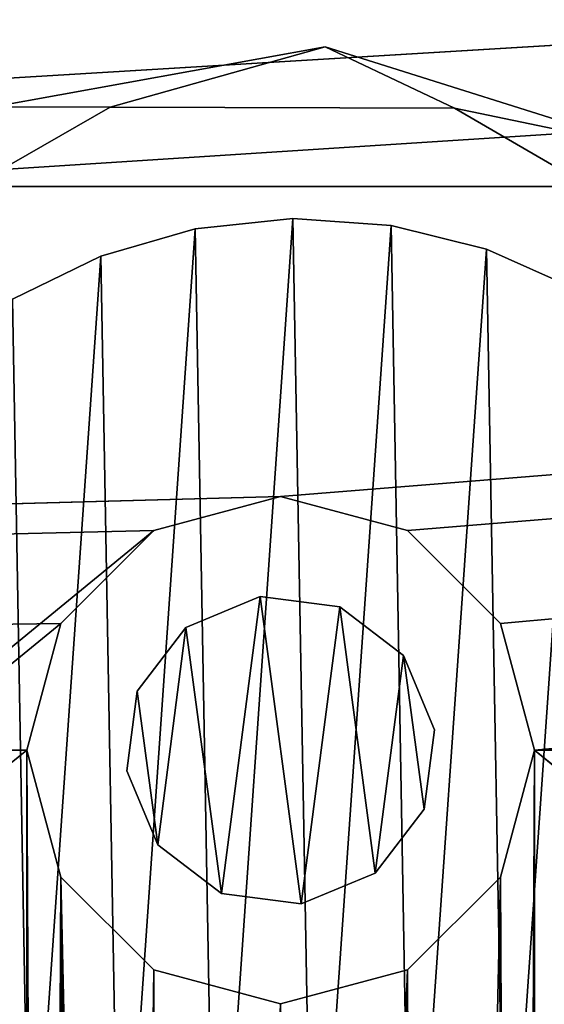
# Model space of a CAD drawing. Header units: millimetres. Extents: x 0 to 790, y 0 to 200.
# Tile 60 of 104: x 395 to 405, y 160 to 178. Entities that reach past the tile are written whole.
import ezdxf

# ---------------------------------------------------------------- set-up
doc = ezdxf.new("R2010")
doc.units = ezdxf.units.MM
doc.header["$LTSCALE"] = 25.4
doc.layers.get('0').update_dxf_attribs({"true_color": 0xff5454})

# ---------------------------------------------------------------- blocks, each defined once
blk = doc.blocks.new('LASER-X-8922.STL')
at = {"color": 250, "true_color": 0x262626}
mesh = blk.add_polyface(dxfattribs=at)
corners = [(1.103, 467.973, 1228.212), (0.5, 595.723, 1228.212), (0.5, 465.723, 1228.212), (1.103, 593.473, 1228.212), (2.75, 469.62, 1228.212), (2.5, 530.723, 1228.212), (2.835, 529.473, 1228.212), (5, 470.223, 1228.212), (3.75, 528.558, 1228.212), (5, 528.223, 1228.212), (7.25, 469.62, 1228.212), (6.25, 528.558, 1228.212), (7.165, 529.473, 1228.212), (7.5, 530.723, 1228.212), (8.897, 467.973, 1228.212), (-394.239, 436.896, 1228.212), (-395, 620.723, 1228.212), (-395, 440.723, 1228.212), (-394.239, 624.55, 1228.212), (-392.071, 433.652, 1228.212), (-392.071, 627.794, 1228.212), (-388.827, 431.484, 1228.212), (-388.827, 629.962, 1228.212), (-385, 430.723, 1228.212), (-385, 630.723, 1228.212), (-338.897, 463.473, 1228.212), (-337.25, 461.826, 1228.212), (-335, 461.223, 1228.212), (385, 430.723, 1228.212), (-339.5, 465.723, 1228.212), (-332.75, 461.826, 1228.212), (-331.103, 463.473, 1228.212), (-330.5, 465.723, 1228.212), (-165, 461.223, 1228.212), (-167.25, 461.826, 1228.212), (-330.5, 595.723, 1228.212), (-246.25, 528.558, 1228.212), (-247.165, 529.473, 1228.212), (-247.5, 530.723, 1228.212), (-245, 528.223, 1228.212), (-243.75, 528.558, 1228.212), (-242.835, 529.473, 1228.212), (-242.5, 530.723, 1228.212), (-168.897, 463.473, 1228.212), (-169.5, 465.723, 1228.212), (-162.75, 461.826, 1228.212), (-161.103, 463.473, 1228.212), (-160.5, 465.723, 1228.212), (5, 461.223, 1228.212), (2.75, 461.826, 1228.212), (-160.5, 595.723, 1228.212), (1.103, 463.473, 1228.212), (7.25, 461.826, 1228.212), (8.897, 463.473, 1228.212), (9.5, 465.723, 1228.212), (175, 461.223, 1228.212), (172.75, 461.826, 1228.212), (9.5, 595.723, 1228.212), (171.103, 463.473, 1228.212), (170.5, 465.723, 1228.212), (177.25, 461.826, 1228.212), (178.897, 463.473, 1228.212), (179.5, 465.723, 1228.212), (342.75, 461.826, 1228.212), (253.75, 528.558, 1228.212), (179.5, 595.723, 1228.212), (252.835, 529.473, 1228.212), (252.5, 530.723, 1228.212), (255, 528.223, 1228.212), (256.25, 528.558, 1228.212), (257.165, 529.473, 1228.212), (257.5, 530.723, 1228.212), (341.103, 463.473, 1228.212), (340.5, 465.723, 1228.212), (345, 461.223, 1228.212), (347.25, 461.826, 1228.212), (348.897, 463.473, 1228.212), (349.5, 465.723, 1228.212), (349.5, 595.723, 1228.212), (-335, 600.223, 1228.212), (385, 630.723, 1228.212), (-337.25, 599.62, 1228.212), (-338.897, 597.973, 1228.212), (-339.5, 595.723, 1228.212), (-332.75, 599.62, 1228.212), (-331.103, 597.973, 1228.212), (-165, 600.223, 1228.212), (-167.25, 599.62, 1228.212), (-246.25, 532.888, 1228.212), (-247.165, 531.973, 1228.212), (-245, 533.223, 1228.212), (-243.75, 532.888, 1228.212), (-242.835, 531.973, 1228.212), (-168.897, 597.973, 1228.212), (-169.5, 595.723, 1228.212), (-162.75, 599.62, 1228.212), (-161.103, 597.973, 1228.212), (5, 600.223, 1228.212), (2.75, 599.62, 1228.212), (1.103, 597.973, 1228.212), (7.25, 599.62, 1228.212), (8.897, 597.973, 1228.212), (175, 600.223, 1228.212), (172.75, 599.62, 1228.212), (171.103, 597.973, 1228.212), (170.5, 595.723, 1228.212), (177.25, 599.62, 1228.212), (178.897, 597.973, 1228.212), (342.75, 599.62, 1228.212), (253.75, 532.888, 1228.212), (252.835, 531.973, 1228.212), (255, 533.223, 1228.212), (256.25, 532.888, 1228.212), (257.165, 531.973, 1228.212), (341.103, 597.973, 1228.212), (340.5, 595.723, 1228.212), (345, 600.223, 1228.212), (347.25, 599.62, 1228.212), (348.897, 597.973, 1228.212), (388.827, 431.484, 1228.212), (388.827, 629.962, 1228.212), (392.071, 433.652, 1228.212), (392.071, 627.794, 1228.212), (394.239, 436.896, 1228.212), (394.239, 624.55, 1228.212), (395, 440.723, 1228.212), (395, 620.723, 1228.212), (341.103, 467.973, 1228.212), (341.103, 593.473, 1228.212), (342.75, 469.62, 1228.212), (342.75, 591.826, 1228.212), (345, 470.223, 1228.212), (345, 591.223, 1228.212), (347.25, 469.62, 1228.212), (347.25, 591.826, 1228.212), (348.897, 467.973, 1228.212), (348.897, 593.473, 1228.212), (171.103, 467.973, 1228.212), (171.103, 593.473, 1228.212), (172.75, 469.62, 1228.212), (172.75, 591.826, 1228.212), (175, 470.223, 1228.212), (175, 591.223, 1228.212), (177.25, 469.62, 1228.212), (177.25, 591.826, 1228.212), (178.897, 467.973, 1228.212), (178.897, 593.473, 1228.212), (2.75, 591.826, 1228.212), (2.835, 531.973, 1228.212), (5, 591.223, 1228.212), (3.75, 532.888, 1228.212), (5, 533.223, 1228.212), (6.25, 532.888, 1228.212), (7.25, 591.826, 1228.212), (7.165, 531.973, 1228.212), (8.897, 593.473, 1228.212), (-168.897, 467.973, 1228.212), (-168.897, 593.473, 1228.212), (-167.25, 469.62, 1228.212), (-167.25, 591.826, 1228.212), (-165, 470.223, 1228.212), (-165, 591.223, 1228.212), (-162.75, 469.62, 1228.212), (-162.75, 591.826, 1228.212), (-161.103, 467.973, 1228.212), (-161.103, 593.473, 1228.212), (-338.897, 467.973, 1228.212), (-338.897, 593.473, 1228.212), (-337.25, 469.62, 1228.212), (-337.25, 591.826, 1228.212), (-335, 470.223, 1228.212), (-335, 591.223, 1228.212), (-332.75, 469.62, 1228.212), (-332.75, 591.826, 1228.212), (-331.103, 467.973, 1228.212), (-331.103, 593.473, 1228.212)]
mesh.append_faces([[corners[k] for k in face] for face in [(15, 16, 17), (124, 125, 126)]], dxfattribs={"vtx0": -1, "color": 250})
mesh.append_faces([[corners[k] for k in face] for face in [(0, 1, 2), (1, 0, 3), (5, 4, 6), (6, 7, 8), (8, 7, 9), (9, 10, 11), (11, 10, 12), (12, 10, 13), (16, 15, 18), (18, 19, 20), (20, 21, 22), (22, 23, 24), (25, 23, 26), (26, 23, 27), (27, 28, 30), (30, 28, 31), (31, 28, 32), (36, 34, 39), (39, 34, 40), (40, 34, 41), (41, 34, 42), (33, 28, 45), (45, 28, 46), (46, 28, 47), (48, 28, 52), (52, 28, 53), (53, 28, 54), (55, 28, 60), (60, 28, 61), (61, 28, 62), (64, 63, 68), (68, 63, 69), (69, 63, 70), (70, 63, 71), (63, 28, 74), (74, 28, 75), (75, 28, 76), (76, 28, 77), (24, 79, 80), (79, 24, 81), (81, 24, 82), (82, 24, 83), (86, 35, 87), (88, 35, 89), (89, 35, 38), (87, 42, 93), (93, 42, 94), (97, 50, 98), (98, 50, 99), (99, 50, 1), (102, 57, 103), (103, 57, 104), (104, 57, 105), (109, 65, 110), (110, 65, 67), (108, 71, 114), (114, 71, 115), (80, 119, 120), (120, 121, 122), (122, 123, 124), (127, 115, 73), (115, 127, 128), (128, 129, 130), (130, 131, 132), (132, 133, 134), (134, 135, 136), (136, 77, 78), (137, 105, 59), (105, 137, 138), (138, 139, 140), (140, 141, 142), (142, 143, 144), (144, 145, 146), (146, 62, 65), (147, 148, 149), (149, 152, 153), (153, 13, 155), (155, 54, 57), (156, 94, 44), (94, 156, 157), (157, 158, 159), (159, 160, 161), (161, 162, 163), (163, 164, 165), (165, 47, 50), (166, 83, 29), (83, 166, 167), (167, 168, 169), (169, 170, 171), (171, 172, 173), (173, 174, 175), (175, 32, 35)]], dxfattribs={"vtx0": -1, "vtx1": -1, "color": 250})
mesh.append_faces([[corners[k] for k in face] for face in [(3, 4, 5), (24, 23, 25), (32, 28, 33), (32, 34, 35), (35, 34, 36), (47, 28, 48), (47, 49, 50), (54, 28, 55), (54, 56, 57), (62, 28, 63), (62, 63, 64), (62, 64, 65), (77, 28, 78), (83, 24, 29), (80, 35, 86), (87, 35, 88), (94, 42, 44), (80, 50, 97), (1, 50, 2), (80, 57, 102), (105, 57, 59), (80, 65, 108), (108, 65, 109), (115, 71, 73), (80, 78, 28), (155, 13, 14)]], dxfattribs={"vtx0": -1, "vtx1": -1, "vtx2": -1, "color": 250})
mesh.append_faces([[corners[k] for k in face] for face in [(3, 0, 4), (6, 4, 7), (9, 7, 10), (13, 10, 14), (18, 15, 19), (20, 19, 21), (22, 21, 23), (27, 23, 28), (24, 25, 29), (32, 33, 34), (35, 36, 37), (35, 37, 38), (42, 34, 43), (42, 43, 44), (47, 48, 49), (50, 49, 51), (50, 51, 2), (54, 55, 56), (57, 56, 58), (57, 58, 59), (65, 64, 66), (65, 66, 67), (71, 63, 72), (71, 72, 73), (80, 79, 84), (80, 84, 85), (80, 85, 35), (87, 88, 90), (87, 90, 91), (87, 91, 92), (87, 92, 42), (80, 86, 95), (80, 95, 96), (80, 96, 50), (80, 97, 100), (80, 100, 101), (80, 101, 57), (80, 102, 106), (80, 106, 107), (80, 107, 65), (108, 109, 111), (108, 111, 112), (108, 112, 113), (108, 113, 71), (80, 108, 116), (80, 116, 117), (80, 117, 118), (80, 118, 78), (80, 28, 119), (120, 119, 121), (122, 121, 123), (124, 123, 125), (128, 127, 129), (130, 129, 131), (132, 131, 133), (134, 133, 135), (136, 135, 77), (138, 137, 139), (140, 139, 141), (142, 141, 143), (144, 143, 145), (146, 145, 62), (5, 147, 3), (147, 5, 148), (149, 148, 150), (149, 150, 151), (149, 151, 152), (153, 152, 154), (153, 154, 13), (155, 14, 54), (157, 156, 158), (159, 158, 160), (161, 160, 162), (163, 162, 164), (165, 164, 47), (167, 166, 168), (169, 168, 170), (171, 170, 172), (173, 172, 174), (175, 174, 32)]], dxfattribs={"vtx0": -1, "vtx2": -1, "color": 250})
mesh = blk.add_polyface(dxfattribs=at)
corners = [(-168.897, 593.473, 1227.212), (-169.5, 465.723, 1227.212), (-169.5, 595.723, 1227.212), (-168.897, 467.973, 1227.212), (-167.25, 591.826, 1227.212), (-167.25, 469.62, 1227.212), (-165, 591.223, 1227.212), (-165, 470.223, 1227.212), (-162.75, 591.826, 1227.212), (-162.75, 469.62, 1227.212), (-161.103, 593.473, 1227.212), (-161.103, 467.973, 1227.212), (-160.5, 595.723, 1227.212), (-160.5, 465.723, 1227.212), (-338.897, 593.473, 1227.212), (-339.5, 465.723, 1227.212), (-339.5, 595.723, 1227.212), (-338.897, 467.973, 1227.212), (-337.25, 591.826, 1227.212), (-337.25, 469.62, 1227.212), (-335, 591.223, 1227.212), (-335, 470.223, 1227.212), (-332.75, 591.826, 1227.212), (-332.75, 469.62, 1227.212), (-331.103, 593.473, 1227.212), (-331.103, 467.973, 1227.212), (-330.5, 595.723, 1227.212), (-330.5, 465.723, 1227.212), (1.103, 593.473, 1227.212), (0.5, 465.723, 1227.212), (0.5, 595.723, 1227.212), (1.103, 467.973, 1227.212), (2.75, 591.826, 1227.212), (2.5, 530.723, 1227.212), (2.835, 531.973, 1227.212), (5, 591.223, 1227.212), (3.75, 532.888, 1227.212), (5, 533.223, 1227.212), (7.25, 591.826, 1227.212), (6.25, 532.888, 1227.212), (7.165, 531.973, 1227.212), (7.5, 530.723, 1227.212), (8.897, 593.473, 1227.212), (-394.239, 624.55, 1227.212), (-395, 440.723, 1227.212), (-395, 620.723, 1227.212), (-394.239, 436.896, 1227.212), (-392.071, 627.794, 1227.212), (-392.071, 433.652, 1227.212), (-388.827, 629.962, 1227.212), (-388.827, 431.484, 1227.212), (-385, 630.723, 1227.212), (-385, 430.723, 1227.212), (-338.897, 597.973, 1227.212), (-337.25, 599.62, 1227.212), (-335, 600.223, 1227.212), (385, 630.723, 1227.212), (-332.75, 599.62, 1227.212), (-331.103, 597.973, 1227.212), (-165, 600.223, 1227.212), (-167.25, 599.62, 1227.212), (-246.25, 532.888, 1227.212), (-247.165, 531.973, 1227.212), (-247.5, 530.723, 1227.212), (-245, 533.223, 1227.212), (-243.75, 532.888, 1227.212), (-242.835, 531.973, 1227.212), (-242.5, 530.723, 1227.212), (-168.897, 597.973, 1227.212), (-162.75, 599.62, 1227.212), (-161.103, 597.973, 1227.212), (5, 600.223, 1227.212), (2.75, 599.62, 1227.212), (1.103, 597.973, 1227.212), (7.25, 599.62, 1227.212), (8.897, 597.973, 1227.212), (9.5, 595.723, 1227.212), (175, 600.223, 1227.212), (172.75, 599.62, 1227.212), (9.5, 465.723, 1227.212), (171.103, 597.973, 1227.212), (170.5, 595.723, 1227.212), (177.25, 599.62, 1227.212), (178.897, 597.973, 1227.212), (179.5, 595.723, 1227.212), (342.75, 599.62, 1227.212), (253.75, 532.888, 1227.212), (179.5, 465.723, 1227.212), (252.835, 531.973, 1227.212), (252.5, 530.723, 1227.212), (255, 533.223, 1227.212), (256.25, 532.888, 1227.212), (257.165, 531.973, 1227.212), (257.5, 530.723, 1227.212), (341.103, 597.973, 1227.212), (340.5, 595.723, 1227.212), (345, 600.223, 1227.212), (347.25, 599.62, 1227.212), (348.897, 597.973, 1227.212), (349.5, 595.723, 1227.212), (349.5, 465.723, 1227.212), (-335, 461.223, 1227.212), (385, 430.723, 1227.212), (-337.25, 461.826, 1227.212), (-338.897, 463.473, 1227.212), (-332.75, 461.826, 1227.212), (-331.103, 463.473, 1227.212), (-165, 461.223, 1227.212), (-167.25, 461.826, 1227.212), (-246.25, 528.558, 1227.212), (-247.165, 529.473, 1227.212), (-245, 528.223, 1227.212), (-243.75, 528.558, 1227.212), (-242.835, 529.473, 1227.212), (-168.897, 463.473, 1227.212), (-162.75, 461.826, 1227.212), (-161.103, 463.473, 1227.212), (5, 461.223, 1227.212), (2.75, 461.826, 1227.212), (1.103, 463.473, 1227.212), (7.25, 461.826, 1227.212), (8.897, 463.473, 1227.212), (175, 461.223, 1227.212), (172.75, 461.826, 1227.212), (171.103, 463.473, 1227.212), (170.5, 465.723, 1227.212), (177.25, 461.826, 1227.212), (178.897, 463.473, 1227.212), (342.75, 461.826, 1227.212), (253.75, 528.558, 1227.212), (252.835, 529.473, 1227.212), (255, 528.223, 1227.212), (256.25, 528.558, 1227.212), (257.165, 529.473, 1227.212), (341.103, 463.473, 1227.212), (340.5, 465.723, 1227.212), (345, 461.223, 1227.212), (347.25, 461.826, 1227.212), (348.897, 463.473, 1227.212), (388.827, 629.962, 1227.212), (388.827, 431.484, 1227.212), (392.071, 627.794, 1227.212), (392.071, 433.652, 1227.212), (394.239, 624.55, 1227.212), (394.239, 436.896, 1227.212), (395, 620.723, 1227.212), (395, 440.723, 1227.212), (341.103, 593.473, 1227.212), (341.103, 467.973, 1227.212), (342.75, 591.826, 1227.212), (342.75, 469.62, 1227.212), (345, 591.223, 1227.212), (345, 470.223, 1227.212), (347.25, 591.826, 1227.212), (347.25, 469.62, 1227.212), (348.897, 593.473, 1227.212), (348.897, 467.973, 1227.212), (171.103, 593.473, 1227.212), (171.103, 467.973, 1227.212), (172.75, 591.826, 1227.212), (172.75, 469.62, 1227.212), (175, 591.223, 1227.212), (175, 470.223, 1227.212), (177.25, 591.826, 1227.212), (177.25, 469.62, 1227.212), (178.897, 593.473, 1227.212), (178.897, 467.973, 1227.212), (2.75, 469.62, 1227.212), (2.835, 529.473, 1227.212), (5, 470.223, 1227.212), (3.75, 528.558, 1227.212), (5, 528.223, 1227.212), (6.25, 528.558, 1227.212), (7.25, 469.62, 1227.212), (7.165, 529.473, 1227.212), (8.897, 467.973, 1227.212)]
mesh.append_faces([[corners[k] for k in face] for face in [(43, 44, 45), (144, 145, 146)]], dxfattribs={"vtx0": -1, "color": 250})
mesh.append_faces([[corners[k] for k in face] for face in [(0, 1, 2), (1, 0, 3), (3, 4, 5), (5, 6, 7), (7, 8, 9), (9, 10, 11), (11, 12, 13), (14, 15, 16), (15, 14, 17), (17, 18, 19), (19, 20, 21), (21, 22, 23), (23, 24, 25), (25, 26, 27), (28, 29, 30), (29, 28, 31), (33, 32, 34), (34, 35, 36), (36, 35, 37), (37, 38, 39), (39, 38, 40), (40, 38, 41), (44, 43, 46), (46, 47, 48), (48, 49, 50), (50, 51, 52), (53, 51, 54), (54, 51, 55), (55, 56, 57), (57, 56, 58), (58, 56, 26), (61, 60, 64), (64, 60, 65), (65, 60, 66), (66, 60, 67), (59, 56, 69), (69, 56, 70), (70, 56, 12), (71, 56, 74), (74, 56, 75), (75, 56, 76), (77, 56, 82), (82, 56, 83), (83, 56, 84), (86, 85, 90), (90, 85, 91), (91, 85, 92), (92, 85, 93), (85, 56, 96), (96, 56, 97), (97, 56, 98), (98, 56, 99), (52, 101, 102), (101, 52, 103), (103, 52, 104), (104, 52, 15), (107, 27, 108), (109, 27, 110), (110, 27, 63), (108, 67, 114), (114, 67, 1), (117, 13, 118), (118, 13, 119), (119, 13, 29), (122, 79, 123), (123, 79, 124), (124, 79, 125), (129, 87, 130), (130, 87, 89), (128, 93, 134), (134, 93, 135), (102, 139, 140), (140, 141, 142), (142, 143, 144), (147, 135, 95), (135, 147, 148), (148, 149, 150), (150, 151, 152), (152, 153, 154), (154, 155, 156), (156, 99, 100), (157, 125, 81), (125, 157, 158), (158, 159, 160), (160, 161, 162), (162, 163, 164), (164, 165, 166), (166, 84, 87), (167, 168, 169), (169, 172, 173), (173, 41, 175), (175, 76, 79)]], dxfattribs={"vtx0": -1, "vtx1": -1, "color": 250})
mesh.append_faces([[corners[k] for k in face] for face in [(31, 32, 33), (52, 51, 53), (26, 56, 59), (26, 60, 27), (27, 60, 61), (12, 56, 71), (12, 72, 13), (76, 56, 77), (76, 78, 79), (84, 56, 85), (84, 85, 86), (84, 86, 87), (99, 56, 100), (15, 52, 16), (102, 27, 107), (108, 27, 109), (1, 67, 2), (102, 13, 117), (29, 13, 30), (102, 79, 122), (125, 79, 81), (102, 87, 128), (128, 87, 129), (135, 93, 95), (102, 100, 56), (175, 41, 42)]], dxfattribs={"vtx0": -1, "vtx1": -1, "vtx2": -1, "color": 250})
mesh.append_faces([[corners[k] for k in face] for face in [(3, 0, 4), (5, 4, 6), (7, 6, 8), (9, 8, 10), (11, 10, 12), (17, 14, 18), (19, 18, 20), (21, 20, 22), (23, 22, 24), (25, 24, 26), (31, 28, 32), (34, 32, 35), (37, 35, 38), (41, 38, 42), (46, 43, 47), (48, 47, 49), (50, 49, 51), (55, 51, 56), (52, 53, 16), (26, 59, 60), (27, 61, 62), (27, 62, 63), (67, 60, 68), (67, 68, 2), (12, 71, 72), (13, 72, 73), (13, 73, 30), (76, 77, 78), (79, 78, 80), (79, 80, 81), (87, 86, 88), (87, 88, 89), (93, 85, 94), (93, 94, 95), (102, 101, 105), (102, 105, 106), (102, 106, 27), (108, 109, 111), (108, 111, 112), (108, 112, 113), (108, 113, 67), (102, 107, 115), (102, 115, 116), (102, 116, 13), (102, 117, 120), (102, 120, 121), (102, 121, 79), (102, 122, 126), (102, 126, 127), (102, 127, 87), (128, 129, 131), (128, 131, 132), (128, 132, 133), (128, 133, 93), (102, 128, 136), (102, 136, 137), (102, 137, 138), (102, 138, 100), (102, 56, 139), (140, 139, 141), (142, 141, 143), (144, 143, 145), (148, 147, 149), (150, 149, 151), (152, 151, 153), (154, 153, 155), (156, 155, 99), (158, 157, 159), (160, 159, 161), (162, 161, 163), (164, 163, 165), (166, 165, 84), (33, 167, 31), (167, 33, 168), (169, 168, 170), (169, 170, 171), (169, 171, 172), (173, 172, 174), (173, 174, 41), (175, 42, 76)]], dxfattribs={"vtx0": -1, "vtx2": -1, "color": 250})
mesh = blk.add_polyface(dxfattribs=at)
corners = [(-3.863, 586.909, 633.696), (-6.406, 592.7, 633.696), (-6.944, 592.037, 633.696), (-3.367, 587.402, 633.696), (1.249, 583.799, 633.696), (1.915, 584.334, 633.696), (7.22, 583.422, 633.696), (8.023, 584.317, 633.696), (12.682, 585.862, 633.696), (13.321, 587.357, 633.696), (16.385, 590.562, 633.696), (16.39, 592.638, 633.696), (17.479, 596.444, 633.696), (16.406, 598.746, 633.696), (-7.289, 598.01, 633.696), (-6.39, 598.808, 633.696), (-4.819, 603.459, 633.696), (-3.321, 604.09, 633.696), (-0.099, 607.136, 633.696), (1.977, 607.129, 633.696), (5.789, 608.198, 633.696), (8.085, 607.113, 633.696), (11.496, 606.403, 633.696), (13.367, 604.044, 633.696), (13.863, 604.538, 633.696), (15.715, 602.161, 633.696)]
mesh.append_faces([[corners[k] for k in face] for face in [(0, 1, 2), (1, 0, 3), (3, 4, 5), (5, 6, 7), (7, 8, 9), (9, 10, 11), (11, 12, 13), (14, 15, 16), (15, 2, 1), (16, 17, 18), (18, 19, 20), (20, 21, 22), (22, 23, 24), (24, 13, 25), (25, 13, 12)]], dxfattribs={"vtx0": -1, "vtx1": -1, "color": 250})
mesh.append_faces([[corners[k] for k in face] for face in [(3, 0, 4), (5, 4, 6), (7, 6, 8), (9, 8, 10), (11, 10, 12), (15, 14, 2), (16, 15, 17), (18, 17, 19), (20, 19, 21), (22, 21, 23), (24, 23, 13)]], dxfattribs={"vtx0": -1, "vtx2": -1, "color": 250})
mesh = blk.add_polyface(dxfattribs=at)
corners = [(-7.289, 598.01, 133.696), (-6.39, 598.808, 133.696), (-6.944, 592.037, 133.696), (-4.819, 603.459, 133.696), (-6.406, 592.7, 133.696), (-3.321, 604.09, 133.696), (-0.099, 607.136, 133.696), (1.977, 607.129, 133.696), (5.789, 608.198, 133.696), (8.085, 607.113, 133.696), (11.496, 606.403, 133.696), (13.367, 604.044, 133.696), (13.863, 604.538, 133.696), (16.406, 598.746, 133.696), (15.715, 602.161, 133.696), (17.479, 596.444, 133.696), (-3.863, 586.909, 133.696), (-3.367, 587.402, 133.696), (1.249, 583.799, 133.696), (1.915, 584.334, 133.696), (7.22, 583.422, 133.696), (8.023, 584.317, 133.696), (12.682, 585.862, 133.696), (13.321, 587.357, 133.696), (16.385, 590.562, 133.696), (16.39, 592.638, 133.696)]
mesh.append_faces([[corners[k] for k in face] for face in [(0, 1, 2), (1, 3, 5), (5, 6, 7), (7, 8, 9), (9, 10, 11), (11, 12, 13), (16, 17, 18), (18, 19, 20), (20, 21, 22), (22, 23, 24), (24, 25, 15)]], dxfattribs={"vtx0": -1, "vtx1": -1, "color": 250})
mesh.append_faces([[corners[k] for k in face] for face in [(1, 0, 3), (2, 1, 4), (5, 3, 6), (7, 6, 8), (9, 8, 10), (11, 10, 12), (13, 12, 14), (13, 14, 15), (4, 16, 2), (16, 4, 17), (18, 17, 19), (20, 19, 21), (22, 21, 23), (24, 23, 25), (15, 25, 13)]], dxfattribs={"vtx0": -1, "vtx2": -1, "color": 250})
mesh = blk.add_polyface(dxfattribs=at)
corners = [(-0.099, 607.136, 633.696), (5.789, 608.198, 133.696), (-0.099, 607.136, 133.696), (5.789, 608.198, 633.696)]
mesh.append_faces([[corners[k] for k in face] for face in [(0, 1, 2), (1, 0, 3)]], dxfattribs={"vtx0": -1, "color": 250})
mesh = blk.add_polyface(dxfattribs=at)
corners = [(5.789, 608.198, 633.696), (11.496, 606.403, 133.696), (5.789, 608.198, 133.696), (11.496, 606.403, 633.696)]
mesh.append_faces([[corners[k] for k in face] for face in [(0, 1, 2), (1, 0, 3)]], dxfattribs={"vtx0": -1, "color": 250})
mesh = blk.add_polyface(dxfattribs=at)
corners = [(1.977, 607.129, 633.696), (-3.321, 604.09, 133.696), (1.977, 607.129, 133.696), (-3.321, 604.09, 633.696)]
mesh.append_faces([[corners[k] for k in face] for face in [(0, 1, 2), (1, 0, 3)]], dxfattribs={"vtx0": -1, "color": 250})
mesh = blk.add_polyface(dxfattribs=at)
corners = [(8.085, 607.113, 633.696), (1.977, 607.129, 133.696), (8.085, 607.113, 133.696), (1.977, 607.129, 633.696)]
mesh.append_faces([[corners[k] for k in face] for face in [(0, 1, 2), (1, 0, 3)]], dxfattribs={"vtx0": -1, "color": 250})
mesh = blk.add_polyface(dxfattribs=at)
corners = [(13.367, 604.044, 633.696), (8.085, 607.113, 133.696), (13.367, 604.044, 133.696), (8.085, 607.113, 633.696)]
mesh.append_faces([[corners[k] for k in face] for face in [(0, 1, 2), (1, 0, 3)]], dxfattribs={"vtx0": -1, "color": 250})
mesh = blk.add_polyface(dxfattribs=at)
corners = [(-362.5, 605.723, 1249.412), (362.5, 605.723, 1228.212), (-362.5, 605.723, 1228.212), (362.5, 605.723, 1249.412)]
mesh.append_faces([[corners[k] for k in face] for face in [(0, 1, 2), (1, 0, 3)]], dxfattribs={"vtx0": -1, "color": 250})
mesh = blk.add_polyface(dxfattribs=at)
corners = [(362.5, 455.723, 1249.412), (-362.5, 605.723, 1249.412), (-362.5, 455.723, 1249.412), (362.5, 605.723, 1249.412)]
mesh.append_faces([[corners[k] for k in face] for face in [(0, 1, 2), (1, 0, 3)]], dxfattribs={"vtx0": -1, "color": 250})
mesh = blk.add_polyface(dxfattribs=at)
corners = [(362.5, 605.723, 1228.212), (-362.5, 455.723, 1228.212), (-362.5, 605.723, 1228.212), (362.5, 455.723, 1228.212)]
mesh.append_faces([[corners[k] for k in face] for face in [(0, 1, 2), (1, 0, 3)]], dxfattribs={"vtx0": -1, "color": 250})
at = {"color": 7, "true_color": 0xffffff}
mesh = blk.add_polyface(dxfattribs=at)
corners = [(-4.48, 596.714, 141.872), (-4.418, 593.242, 141.872), (-4.6, 594.975, 141.872), (-4.059, 598.406, 141.872), (-3.936, 591.567, 141.872), (-3.35, 599.999, 141.872), (-3.172, 590, 141.872), (-2.376, 601.444, 141.872), (-2.146, 588.59, 141.872), (-1.166, 602.698, 141.872), (-0.892, 587.38, 141.872), (0.244, 603.724, 141.872), (0.554, 586.406, 141.872), (1.81, 604.488, 141.872), (2.146, 585.698, 141.872), (3.486, 604.97, 141.872), (3.838, 585.277, 141.872), (5.219, 605.153, 141.872), (5.577, 585.156, 141.872), (6.958, 605.032, 141.872), (7.31, 585.339, 141.872), (8.65, 604.611, 141.872), (8.986, 585.82, 141.872), (10.242, 603.902, 141.872), (10.552, 586.585, 141.872), (11.688, 602.928, 141.872), (11.962, 587.61, 141.872), (12.942, 601.718, 141.872), (13.172, 588.864, 141.872), (13.967, 600.308, 141.872), (14.146, 590.31, 141.872), (14.732, 598.742, 141.872), (14.855, 591.902, 141.872), (15.213, 597.066, 141.872), (15.275, 593.594, 141.872), (15.396, 595.333, 141.872)]
mesh.append_faces([[corners[k] for k in face] for face in [(0, 1, 2), (34, 33, 35)]], dxfattribs={"vtx0": -1, "color": 7})
mesh.append_faces([[corners[k] for k in face] for face in [(1, 3, 4), (4, 5, 6), (6, 7, 8), (8, 9, 10), (10, 11, 12), (12, 13, 14), (14, 15, 16), (16, 17, 18), (18, 19, 20), (20, 21, 22), (22, 23, 24), (24, 25, 26), (26, 27, 28), (28, 29, 30), (30, 31, 32), (32, 33, 34)]], dxfattribs={"vtx0": -1, "vtx1": -1, "color": 7})
mesh.append_faces([[corners[k] for k in face] for face in [(1, 0, 3), (4, 3, 5), (6, 5, 7), (8, 7, 9), (10, 9, 11), (12, 11, 13), (14, 13, 15), (16, 15, 17), (18, 17, 19), (20, 19, 21), (22, 21, 23), (24, 23, 25), (26, 25, 27), (28, 27, 29), (30, 29, 31), (32, 31, 33)]], dxfattribs={"vtx0": -1, "vtx2": -1, "color": 7})
mesh = blk.add_polyface(dxfattribs=at)
corners = [(-4.418, 593.242, 177.872), (-4.48, 596.714, 177.872), (-4.6, 594.975, 177.872), (-4.059, 598.406, 177.872), (-3.936, 591.567, 177.872), (-3.35, 599.999, 177.872), (-3.172, 590, 177.872), (-2.376, 601.444, 177.872), (-2.146, 588.59, 177.872), (-1.166, 602.698, 177.872), (-0.892, 587.38, 177.872), (0.244, 603.724, 177.872), (0.554, 586.406, 177.872), (1.81, 604.488, 177.872), (2.146, 585.698, 177.872), (3.486, 604.97, 177.872), (3.838, 585.277, 177.872), (5.219, 605.153, 177.872), (5.577, 585.156, 177.872), (6.958, 605.032, 177.872), (7.31, 585.339, 177.872), (8.65, 604.611, 177.872), (8.986, 585.82, 177.872), (10.242, 603.902, 177.872), (10.552, 586.585, 177.872), (11.688, 602.928, 177.872), (11.962, 587.61, 177.872), (12.942, 601.718, 177.872), (13.172, 588.864, 177.872), (13.967, 600.308, 177.872), (14.146, 590.31, 177.872), (14.732, 598.742, 177.872), (14.855, 591.902, 177.872), (15.213, 597.066, 177.872), (15.275, 593.594, 177.872), (15.396, 595.333, 177.872)]
mesh.append_faces([[corners[k] for k in face] for face in [(0, 1, 2), (33, 34, 35)]], dxfattribs={"vtx0": -1, "color": 7})
mesh.append_faces([[corners[k] for k in face] for face in [(1, 0, 3), (3, 4, 5), (5, 6, 7), (7, 8, 9), (9, 10, 11), (11, 12, 13), (13, 14, 15), (15, 16, 17), (17, 18, 19), (19, 20, 21), (21, 22, 23), (23, 24, 25), (25, 26, 27), (27, 28, 29), (29, 30, 31), (31, 32, 33)]], dxfattribs={"vtx0": -1, "vtx1": -1, "color": 7})
mesh.append_faces([[corners[k] for k in face] for face in [(3, 0, 4), (5, 4, 6), (7, 6, 8), (9, 8, 10), (11, 10, 12), (13, 12, 14), (15, 14, 16), (17, 16, 18), (19, 18, 20), (21, 20, 22), (23, 22, 24), (25, 24, 26), (27, 26, 28), (29, 28, 30), (31, 30, 32), (33, 32, 34)]], dxfattribs={"vtx0": -1, "vtx2": -1, "color": 7})
mesh = blk.add_polyface(dxfattribs=at)
corners = [(3.486, 604.97, 177.872), (5.219, 605.153, 141.872), (3.486, 604.97, 141.872), (5.219, 605.153, 177.872)]
mesh.append_faces([[corners[k] for k in face] for face in [(0, 1, 2), (1, 0, 3)]], dxfattribs={"vtx0": -1, "color": 7})
mesh = blk.add_polyface(dxfattribs=at)
corners = [(5.219, 605.153, 177.872), (6.958, 605.032, 141.872), (5.219, 605.153, 141.872), (6.958, 605.032, 177.872)]
mesh.append_faces([[corners[k] for k in face] for face in [(0, 1, 2), (1, 0, 3)]], dxfattribs={"vtx0": -1, "color": 7})
mesh = blk.add_polyface(dxfattribs=at)
corners = [(1.81, 604.488, 177.872), (3.486, 604.97, 141.872), (1.81, 604.488, 141.872), (3.486, 604.97, 177.872)]
mesh.append_faces([[corners[k] for k in face] for face in [(0, 1, 2), (1, 0, 3)]], dxfattribs={"vtx0": -1, "color": 7})
mesh = blk.add_polyface(dxfattribs=at)
corners = [(6.958, 605.032, 177.872), (8.65, 604.611, 141.872), (6.958, 605.032, 141.872), (8.65, 604.611, 177.872)]
mesh.append_faces([[corners[k] for k in face] for face in [(0, 1, 2), (1, 0, 3)]], dxfattribs={"vtx0": -1, "color": 7})
mesh = blk.add_polyface(dxfattribs=at)
corners = [(8.65, 604.611, 177.872), (10.242, 603.902, 141.872), (8.65, 604.611, 141.872), (10.242, 603.902, 177.872)]
mesh.append_faces([[corners[k] for k in face] for face in [(0, 1, 2), (1, 0, 3)]], dxfattribs={"vtx0": -1, "color": 7})
mesh = blk.add_polyface(dxfattribs=at)
corners = [(0.244, 603.724, 177.872), (1.81, 604.488, 141.872), (0.244, 603.724, 141.872), (1.81, 604.488, 177.872)]
mesh.append_faces([[corners[k] for k in face] for face in [(0, 1, 2), (1, 0, 3)]], dxfattribs={"vtx0": -1, "color": 7})
at = {"color": 250, "true_color": 0x262626}
mesh = blk.add_polyface(dxfattribs=at)
corners = [(5, 600.223, 1228.212), (2.75, 599.62, 1227.212), (5, 600.223, 1227.212), (2.75, 599.62, 1228.212)]
mesh.append_faces([[corners[k] for k in face] for face in [(0, 1, 2), (1, 0, 3)]], dxfattribs={"vtx0": -1, "color": 250})
mesh = blk.add_polyface(dxfattribs=at)
corners = [(7.25, 599.62, 1228.212), (5, 600.223, 1227.212), (7.25, 599.62, 1227.212), (5, 600.223, 1228.212)]
mesh.append_faces([[corners[k] for k in face] for face in [(0, 1, 2), (1, 0, 3)]], dxfattribs={"vtx0": -1, "color": 250})
mesh = blk.add_polyface(dxfattribs=at)
corners = [(2.75, 599.62, 1228.212), (1.103, 597.973, 1227.212), (2.75, 599.62, 1227.212), (1.103, 597.973, 1228.212)]
mesh.append_faces([[corners[k] for k in face] for face in [(0, 1, 2), (1, 0, 3)]], dxfattribs={"vtx0": -1, "color": 250})
mesh = blk.add_polyface(dxfattribs=at)
corners = [(8.897, 597.973, 1228.212), (7.25, 599.62, 1227.212), (8.897, 597.973, 1227.212), (7.25, 599.62, 1228.212)]
mesh.append_faces([[corners[k] for k in face] for face in [(0, 1, 2), (1, 0, 3)]], dxfattribs={"vtx0": -1, "color": 250})
at = {"color": 18, "true_color": 0x000000}
mesh = blk.add_polyface(dxfattribs=at)
corners = [(2.457, 596.77, 462.457), (2.822, 594.045, 462.457), (2.274, 595.359, 462.457), (3.321, 597.901, 462.457), (3.953, 593.18, 462.457), (4.635, 598.449, 462.457), (5.365, 592.997, 462.457), (6.047, 598.266, 462.457), (6.679, 593.545, 462.457), (7.178, 597.402, 462.457), (7.543, 594.676, 462.457), (7.726, 596.088, 462.457)]
mesh.append_faces([[corners[k] for k in face] for face in [(0, 1, 2), (10, 9, 11)]], dxfattribs={"vtx0": -1, "color": 18})
mesh.append_faces([[corners[k] for k in face] for face in [(1, 3, 4), (4, 5, 6), (6, 7, 8), (8, 9, 10)]], dxfattribs={"vtx0": -1, "vtx1": -1, "color": 18})
mesh.append_faces([[corners[k] for k in face] for face in [(1, 0, 3), (4, 3, 5), (6, 5, 7), (8, 7, 9)]], dxfattribs={"vtx0": -1, "vtx2": -1, "color": 18})
mesh = blk.add_polyface(dxfattribs=at)
corners = [(2.822, 594.045, 1232.457), (2.457, 596.77, 1232.457), (2.274, 595.359, 1232.457), (3.321, 597.901, 1232.457), (3.953, 593.18, 1232.457), (4.635, 598.449, 1232.457), (5.365, 592.997, 1232.457), (6.047, 598.266, 1232.457), (6.679, 593.545, 1232.457), (7.178, 597.402, 1232.457), (7.543, 594.676, 1232.457), (7.726, 596.088, 1232.457)]
mesh.append_faces([[corners[k] for k in face] for face in [(0, 1, 2), (9, 10, 11)]], dxfattribs={"vtx0": -1, "color": 18})
mesh.append_faces([[corners[k] for k in face] for face in [(1, 0, 3), (3, 4, 5), (5, 6, 7), (7, 8, 9)]], dxfattribs={"vtx0": -1, "vtx1": -1, "color": 18})
mesh.append_faces([[corners[k] for k in face] for face in [(3, 0, 4), (5, 4, 6), (7, 6, 8), (9, 8, 10)]], dxfattribs={"vtx0": -1, "vtx2": -1, "color": 18})
mesh = blk.add_polyface(dxfattribs=at)
corners = [(3.321, 597.901, 1232.457), (4.635, 598.449, 462.457), (3.321, 597.901, 462.457), (4.635, 598.449, 1232.457)]
mesh.append_faces([[corners[k] for k in face] for face in [(0, 1, 2), (1, 0, 3)]], dxfattribs={"vtx0": -1, "color": 18})
mesh = blk.add_polyface(dxfattribs=at)
corners = [(4.635, 598.449, 1232.457), (6.047, 598.266, 462.457), (4.635, 598.449, 462.457), (6.047, 598.266, 1232.457)]
mesh.append_faces([[corners[k] for k in face] for face in [(0, 1, 2), (1, 0, 3)]], dxfattribs={"vtx0": -1, "color": 18})
mesh = blk.add_polyface(dxfattribs=at)
corners = [(6.047, 598.266, 1232.457), (7.178, 597.402, 462.457), (6.047, 598.266, 462.457), (7.178, 597.402, 1232.457)]
mesh.append_faces([[corners[k] for k in face] for face in [(0, 1, 2), (1, 0, 3)]], dxfattribs={"vtx0": -1, "color": 18})
at = {"color": 250, "true_color": 0x262626}
mesh = blk.add_polyface(dxfattribs=at)
corners = [(1.103, 597.973, 1227.212), (0.5, 595.723, 1228.212), (0.5, 595.723, 1227.212), (1.103, 597.973, 1228.212)]
mesh.append_faces([[corners[k] for k in face] for face in [(0, 1, 2), (1, 0, 3)]], dxfattribs={"vtx0": -1, "color": 250})
mesh = blk.add_polyface(dxfattribs=at)
corners = [(8.897, 597.973, 1228.212), (9.5, 595.723, 1227.212), (9.5, 595.723, 1228.212), (8.897, 597.973, 1227.212)]
mesh.append_faces([[corners[k] for k in face] for face in [(0, 1, 2), (1, 0, 3)]], dxfattribs={"vtx0": -1, "color": 250})
at = {"color": 18, "true_color": 0x000000}
mesh = blk.add_polyface(dxfattribs=at)
corners = [(3.321, 597.901, 1232.457), (2.457, 596.77, 462.457), (2.457, 596.77, 1232.457), (3.321, 597.901, 462.457)]
mesh.append_faces([[corners[k] for k in face] for face in [(0, 1, 2), (1, 0, 3)]], dxfattribs={"vtx0": -1, "color": 18})
mesh = blk.add_polyface(dxfattribs=at)
corners = [(7.178, 597.402, 462.457), (7.726, 596.088, 1232.457), (7.726, 596.088, 462.457), (7.178, 597.402, 1232.457)]
mesh.append_faces([[corners[k] for k in face] for face in [(0, 1, 2), (1, 0, 3)]], dxfattribs={"vtx0": -1, "color": 18})
mesh = blk.add_polyface(dxfattribs=at)
corners = [(2.457, 596.77, 1232.457), (2.274, 595.359, 462.457), (2.274, 595.359, 1232.457), (2.457, 596.77, 462.457)]
mesh.append_faces([[corners[k] for k in face] for face in [(0, 1, 2), (1, 0, 3)]], dxfattribs={"vtx0": -1, "color": 18})
mesh = blk.add_polyface(dxfattribs=at)
corners = [(7.726, 596.088, 462.457), (7.543, 594.676, 1232.457), (7.543, 594.676, 462.457), (7.726, 596.088, 1232.457)]
mesh.append_faces([[corners[k] for k in face] for face in [(0, 1, 2), (1, 0, 3)]], dxfattribs={"vtx0": -1, "color": 18})
at = {"color": 250, "true_color": 0x262626}
mesh = blk.add_polyface(dxfattribs=at)
corners = [(0.5, 595.723, 1227.212), (1.103, 593.473, 1228.212), (1.103, 593.473, 1227.212), (0.5, 595.723, 1228.212)]
mesh.append_faces([[corners[k] for k in face] for face in [(0, 1, 2), (1, 0, 3)]], dxfattribs={"vtx0": -1, "color": 250})
mesh = blk.add_polyface(dxfattribs=at)
corners = [(9.5, 595.723, 1228.212), (8.897, 593.473, 1227.212), (8.897, 593.473, 1228.212), (9.5, 595.723, 1227.212)]
mesh.append_faces([[corners[k] for k in face] for face in [(0, 1, 2), (1, 0, 3)]], dxfattribs={"vtx0": -1, "color": 250})
at = {"color": 18, "true_color": 0x000000}
mesh = blk.add_polyface(dxfattribs=at)
corners = [(2.274, 595.359, 1232.457), (2.822, 594.045, 462.457), (2.822, 594.045, 1232.457), (2.274, 595.359, 462.457)]
mesh.append_faces([[corners[k] for k in face] for face in [(0, 1, 2), (1, 0, 3)]], dxfattribs={"vtx0": -1, "color": 18})
mesh = blk.add_polyface(dxfattribs=at)
corners = [(7.543, 594.676, 462.457), (6.679, 593.545, 1232.457), (6.679, 593.545, 462.457), (7.543, 594.676, 1232.457)]
mesh.append_faces([[corners[k] for k in face] for face in [(0, 1, 2), (1, 0, 3)]], dxfattribs={"vtx0": -1, "color": 18})
mesh = blk.add_polyface(dxfattribs=at)
corners = [(3.953, 593.18, 1232.457), (2.822, 594.045, 462.457), (3.953, 593.18, 462.457), (2.822, 594.045, 1232.457)]
mesh.append_faces([[corners[k] for k in face] for face in [(0, 1, 2), (1, 0, 3)]], dxfattribs={"vtx0": -1, "color": 18})
at = {"color": 250, "true_color": 0x262626}
mesh = blk.add_polyface(dxfattribs=at)
corners = [(1.103, 593.473, 1228.212), (2.75, 591.826, 1227.212), (1.103, 593.473, 1227.212), (2.75, 591.826, 1228.212)]
mesh.append_faces([[corners[k] for k in face] for face in [(0, 1, 2), (1, 0, 3)]], dxfattribs={"vtx0": -1, "color": 250})
at = {"color": 18, "true_color": 0x000000}
mesh = blk.add_polyface(dxfattribs=at)
corners = [(6.679, 593.545, 1232.457), (5.365, 592.997, 462.457), (6.679, 593.545, 462.457), (5.365, 592.997, 1232.457)]
mesh.append_faces([[corners[k] for k in face] for face in [(0, 1, 2), (1, 0, 3)]], dxfattribs={"vtx0": -1, "color": 18})
at = {"color": 250, "true_color": 0x262626}
mesh = blk.add_polyface(dxfattribs=at)
corners = [(7.25, 591.826, 1228.212), (8.897, 593.473, 1227.212), (7.25, 591.826, 1227.212), (8.897, 593.473, 1228.212)]
mesh.append_faces([[corners[k] for k in face] for face in [(0, 1, 2), (1, 0, 3)]], dxfattribs={"vtx0": -1, "color": 250})
at = {"color": 18, "true_color": 0x000000}
mesh = blk.add_polyface(dxfattribs=at)
corners = [(5.365, 592.997, 1232.457), (3.953, 593.18, 462.457), (5.365, 592.997, 462.457), (3.953, 593.18, 1232.457)]
mesh.append_faces([[corners[k] for k in face] for face in [(0, 1, 2), (1, 0, 3)]], dxfattribs={"vtx0": -1, "color": 18})
at = {"color": 250, "true_color": 0x262626}
mesh = blk.add_polyface(dxfattribs=at)
corners = [(2.75, 591.826, 1228.212), (5, 591.223, 1227.212), (2.75, 591.826, 1227.212), (5, 591.223, 1228.212)]
mesh.append_faces([[corners[k] for k in face] for face in [(0, 1, 2), (1, 0, 3)]], dxfattribs={"vtx0": -1, "color": 250})
mesh = blk.add_polyface(dxfattribs=at)
corners = [(5, 591.223, 1228.212), (7.25, 591.826, 1227.212), (5, 591.223, 1227.212), (7.25, 591.826, 1228.212)]
mesh.append_faces([[corners[k] for k in face] for face in [(0, 1, 2), (1, 0, 3)]], dxfattribs={"vtx0": -1, "color": 250})

msp = doc.modelspace()

# ---------------------------------------------------------------- block references
at = {"color": 0}
msp.add_blockref('LASER-X-8922.STL', (395, -430.723, -4.784), dxfattribs=at)

doc.saveas('drawing.dxf')
